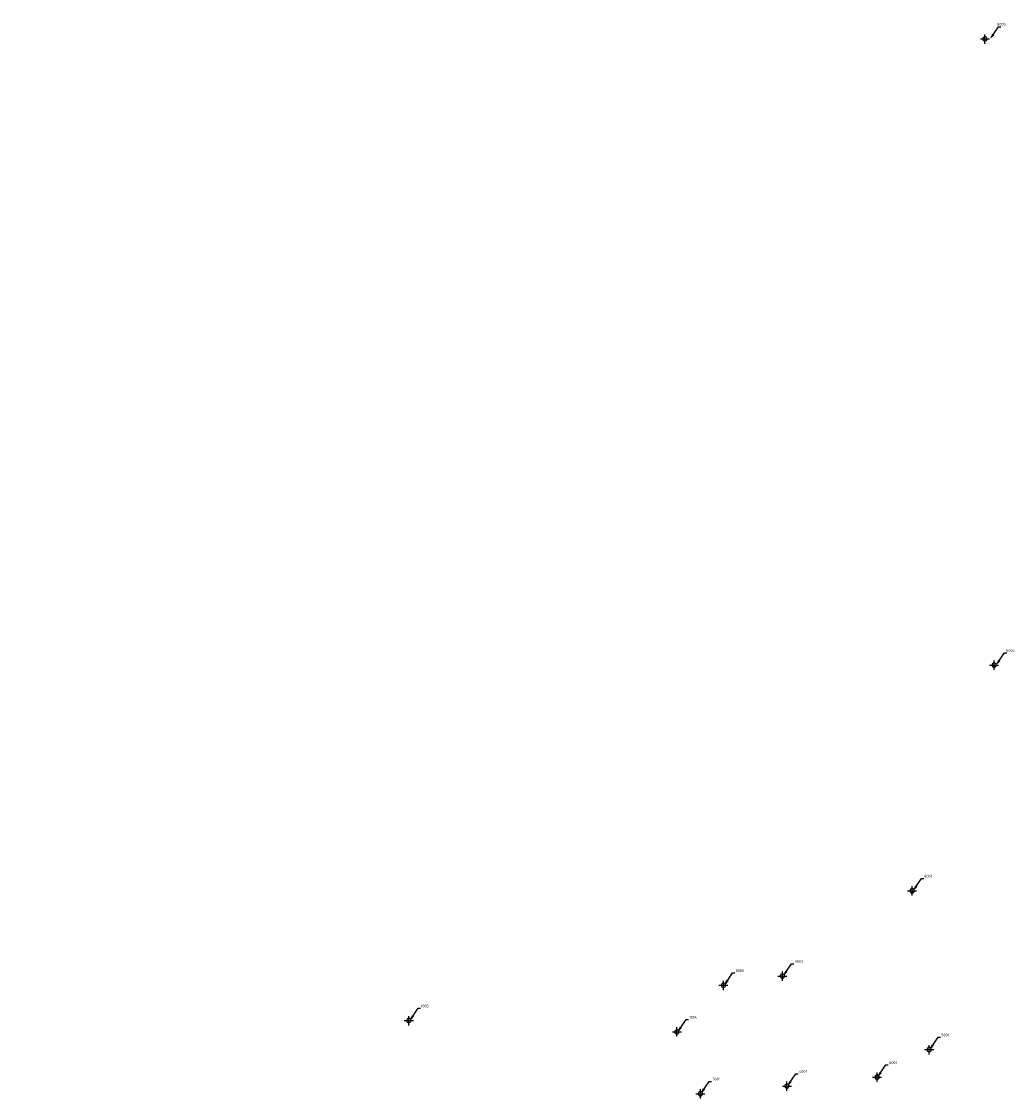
# Model space of a CAD drawing. Header units: metres. Extents: x 2831 to 4656, y -1529 to 547.
# Tile 20 of 20: x 3743 to 4656, y -443 to 547. Entities that reach past the tile are written whole.
import ezdxf

# ---------------------------------------------------------------- set-up
doc = ezdxf.new("R2010")
doc.units = ezdxf.units.M
doc.layers.add('13 Existing situation$0$Benchmark', color=6, linetype='Continuous')
doc.layers.add('13 Existing situation$0$H000H3-TEXT-025', color=7, linetype='Continuous')
doc.styles.add('13 Existing situation$0$ISO', font='isocpeur.ttf')
doc.dimstyles.new('13 Existing situation$0$WB-M1000', dxfattribs={"dimtxt": 2.5, "dimasz": 1, "dimexe": 2, "dimexo": 5, "dimgap": 1, "dimtad": 1, "dimzin": 0, "dimtxsty": '13 Existing situation$0$ISO', "dimblk1": '13 Existing situation$0$dimdot', "dimblk2": '13 Existing situation$0$dimdot', "dimsah": 1, "dimcen": 0, "dimdle": 2, "dimclrd": 1, "dimclre": 9, "dimclrt": 256, "dimadec": 0, "dimazin": 0, "dimtp": 1, "dimtfac": 1, "dimtix": 1, "dimtmove": 0, "dimatfit": 3, "dimldrblk": '13 Existing situation$0$dimpijl', "dimfxl": 2, "dimtolj": 1, "dimtzin": 1, "dimarcsym": 0})

# ---------------------------------------------------------------- blocks, each defined once
blk = doc.blocks.new('13 Existing situation$0$dimdot')
at = {"color": 1}
blk.add_line((-1, 0), (1, 0), dxfattribs=at)
at = {"color": 1, "const_width": 0.5}
blk.add_lwpolyline([(-0.25, 0, 1), (0.25, 0, 1)], format="xyb", close=True, dxfattribs=at)
at = {"color": 1}
blk.add_lwpolyline([(0, -2), (0, 2)], dxfattribs=at)
blk = doc.blocks.new('13 Existing situation$0$dimpijl')
at = {"linetype": 'Continuous'}
blk.add_hatch(color=1, dxfattribs=at).paths.add_polyline_path([(0, 0), (-3.5, 0.58), (-3.5, -0.58)])
at = {"color": 1, "linetype": 'Continuous'}
for p, q in [((-3.5, 0.58), (0, 0)), ((-3.5, 0.58), (-3.5, -0.58)), ((0, 0), (-3.5, -0.58))]:
    blk.add_line(p, q, dxfattribs=at)
blk = doc.blocks.new('*E21')
at = {"layer": '13 Existing situation$0$H000H3-TEXT-025'}
for points in [[(1412.48, 823.2, 331.5), (1419.05, 833.17, 331.5), (1421.26, 833.17, 331.5)], [(1422.51, 247.85, 110.22), (1429.08, 257.82, 110.22), (1431.29, 257.82, 110.22)], [(-81.19, 211.83, -2.06), (-79.34, 214.82, -2.06), (-79.18, 214.32, -2.06)], [(-220.27, 152.6, -2.06), (-222.69, 150, -2.06), (-222.85, 149.5, -2.06)], [(-6.42, 141, -2.06), (-4.57, 143.99, -2.06), (-4.41, 143.49, -2.06)], [(-97.6, 101.16, -2.06), (-93.88, 97.63, -2.06), (-93.11, 97.13, -2.06)], [(159.79, 56.56, -2.06), (161.64, 59.55, -2.06), (161.8, 59.05, -2.06)], [(-85.51, 52.5, -2.06), (-87.58, 45.69, -2.06), (-88.03, 45.19, -2.06)], [(-68.43, 51.56, -2.06), (-66.05, 42.52, -2.06), (-64.97, 42.02, -2.06)], [(1347.67, 40.29, 52.26), (1354.24, 50.26, 52.26), (1356.45, 50.26, 52.26)], [(0.27, 0.42), (3.1, 5.6), (5.73, 8.39)], [(-10, -6.84, -2.06), (-14.64, -5.64, -2.06), (-16.12, -6.14, -2.06)], [(46.85, -21.36, -2.06), (52.33, -30.88, -2.06)], [(1228.75, -38.42, 18.67), (1235.32, -28.45, 18.67), (1237.53, -28.45, 18.67)], [(1174.53, -47, 35.06), (1181.1, -37.03, 35.06), (1183.31, -37.03, 35.06)], [(885.53, -80.29, 36.74), (892.1, -70.32, 36.74), (894.31, -70.32, 36.74)], [(1132.01, -89.95, 32.32), (1138.58, -79.98, 32.32), (1140.79, -79.98, 32.32)], [(1363.8, -105.57, 18.19), (1370.37, -95.6, 18.19), (1372.58, -95.6, 18.19)], [(1316.01, -131.1, 1.36), (1322.58, -121.13, 1.36), (1324.79, -121.13, 1.36)], [(1153.65, -146.7, -0.58), (1160.22, -136.73, -0.58), (1162.43, -136.73, -0.58)], [(1233.21, -139.48, 1.98), (1239.78, -129.51, 1.98), (1241.99, -129.51, 1.98)]]:
    blk.add_leader(points, dimstyle='13 Existing situation$0$WB-M1000', dxfattribs=at)
blk = doc.blocks.new('13 Existing situation')
at = {"layer": '13 Existing situation$0$Benchmark', "extrusion": (0.013271, -0.001077, 0.999911)}
for p, q in [((4629.09, 526.44, 333.56), (4629.11, 535.02, 333.56)), ((4624.91, 530.83, 333.62), (4633.28, 530.81, 333.5)), ((4633.36, -44.77, 112.35), (4641.73, -44.79, 112.23)), ((4637.54, -49.16, 112.29), (4637.56, -40.58, 112.29)), ((4557.92, -252.21, 54.38), (4566.29, -252.23, 54.26)), ((4562.1, -256.6, 54.32), (4562.12, -248.02, 54.32)), ((4442.91, -335.02, 20.73), (4442.93, -326.44, 20.73)), ((4388.65, -343.45, 37.12), (4388.67, -334.87, 37.12)), ((4438.73, -330.63, 20.79), (4447.1, -330.65, 20.67)), ((4384.47, -339.06, 37.18), (4392.84, -339.08, 37.06)), ((4095.27, -371.57, 38.86), (4103.64, -371.59, 38.74)), ((4099.45, -375.96, 38.8), (4099.47, -367.38, 38.8)), ((4341.82, -381.91, 34.44), (4350.19, -381.93, 34.32)), ((4346, -386.3, 34.38), (4346.02, -377.72, 34.38)), ((4577.84, -402.56, 20.25), (4577.86, -393.98, 20.25)), ((4573.66, -398.17, 20.31), (4582.03, -398.19, 20.19)), ((4525.77, -423.58, 3.48), (4534.14, -423.6, 3.36)), ((4529.95, -427.97, 3.42), (4529.97, -419.39, 3.42)), ((4367.49, -443.13, 1.48), (4367.51, -434.55, 1.48)), ((4442.92, -431.73, 4.1), (4451.29, -431.75, 3.98)), ((4447.1, -436.12, 4.04), (4447.12, -427.54, 4.04)), ((4363.31, -438.74, 1.54), (4371.68, -438.76, 1.42))]:
    blk.add_line(p, q, dxfattribs=at)
for centre, start_param, end_param in [((4629.1, 530.82, 333.56), -1.570796, 4.712389), ((4637.55, -44.78, 112.29), 4.712389, 10.995574), ((4562.11, -252.22, 54.32), 4.712389, 10.995574), ((4442.92, -330.64, 20.73), 4.712389, 10.995574), ((4388.66, -339.07, 37.12), 4.712389, 10.995574), ((4099.46, -371.58, 38.8), 4.712389, 10.995574), ((4346.01, -381.92, 34.38), 4.712389, 10.995574), ((4577.85, -398.18, 20.25), 4.712389, 10.995574), ((4529.96, -423.59, 3.42), 4.712389, 10.995574), ((4447.11, -431.74, 4.04), -1.570796, 4.712389), ((4367.5, -438.75, 1.48), 4.712389, 10.995574)]:
    blk.add_ellipse(centre, major_axis=(0.01, 2, 0), ratio=0.999693, start_param=start_param, end_param=end_param, dxfattribs=at)
at = {"layer": '13 Existing situation$0$H000H3-TEXT-025', "extrusion": (0.013271, -0.001077, 0.999911), "xscale": 1.000304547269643, "yscale": 1.000611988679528, "zscale": 1.000611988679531, "rotation": 359.8446139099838}
blk.add_blockref('*E21', (3214.09, -287.3, 121.79), dxfattribs=at)
at = {"layer": '13 Existing situation$0$H000H3-TEXT-025', "extrusion": (0.013271, -0.001077, 0.999911), "style": '13 Existing situation$0$ISO', "oblique": 360, "width": 0.999693}
for s, p in [('8005', (4635.4, 543.43, 394.39)), ('1004', (4356.31, -369.64, 92.47))]:
    blk.add_text(s, height=2.502, rotation=359.84461, dxfattribs=at).set_placement(p)
at = {"layer": '13 Existing situation$0$H000H3-TEXT-025', "extrusion": (0.013271, -0.001077, 0.999911), "style": '13 Existing situation$0$ISO', "width": 0.999693}
for s, p in [('8002', (4646.79, -32.41, 173.88)), ('8001', (4572.12, -239.91, 115.13)), ('8003', (4453.39, -318.37, 80.05)), ('8000', (4398.92, -326.78, 95.73)), ('1003', (4109.72, -359.29, 93.6)), ('5001', (4588.31, -385.91, 81.43)), ('6001', (4540.65, -411.34, 64)), ('3001', (4378.23, -426.5, 59.92)), ('4001', (4457.8, -419.49, 63.52))]:
    blk.add_text(s, height=2.502, rotation=359.84461, dxfattribs=at).set_placement(p)

msp = doc.modelspace()

# ---------------------------------------------------------------- block references
msp.add_blockref('13 Existing situation', (0, 0))

doc.saveas('drawing.dxf')
